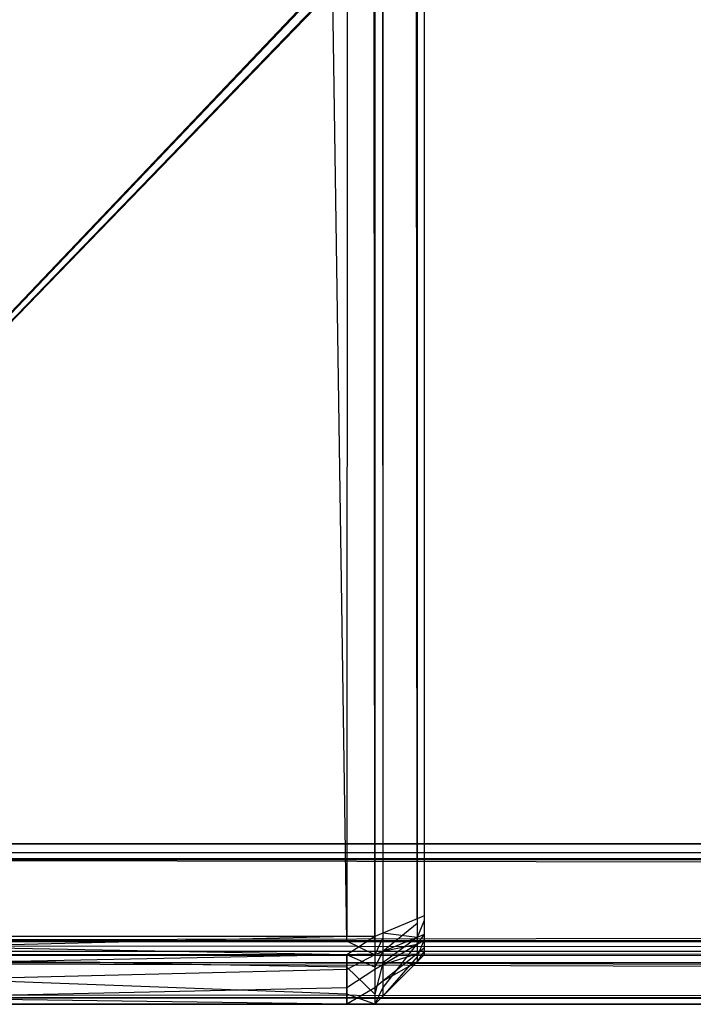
# Model space of a CAD drawing. Extents: x 0 to 0.8, y -0.501 to 0.
# Tile 4 of 106: x 0.00681 to 0.01362, y -0.50126 to -0.49131. Entities that reach past the tile are written whole.
import ezdxf

# ---------------------------------------------------------------- set-up
doc = ezdxf.new("R2010")
doc.units = 0
for name, color, linetype in [('L10_ABDECKPL_0___REPLACEMTFOREM', 7, 'CONTINUOUS'), ('L17_KORPUS3_2___REPLACEMTFOREMP', 7, 'CONTINUOUS'), ('L19_KORPUS3_4___REPLACEMTFOREMP', 7, 'CONTINUOUS')]:
    doc.layers.add(name, color=color, linetype=linetype)

msp = doc.modelspace()

# ---------------------------------------------------------------- linework, layer by layer
at = {"layer": 'L10_ABDECKPL_0___REPLACEMTFOREM', "color": 39}
for points, invisible_edges in [([(0.001665, -0.00109, 0.602982), (0.001616, -0.499638, 0.602982), (0.17335, -0.319009, 0.602982), (0.001665, -0.00109, 0.602982)], 13), ([(0.001616, -0.499635, 0.590983), (0.001665, -0.001093, 0.590983), (0.173347, -0.31901, 0.590983), (0.001616, -0.499635, 0.590983)], 13), ([(0.17335, -0.319009, 0.602982), (0.001616, -0.499638, 0.602982), (0.174989, -0.320647, 0.602982), (0.17335, -0.319009, 0.602982)], 10), ([(0.001616, -0.499635, 0.590983), (0.173347, -0.31901, 0.590983), (0.173537, -0.3192, 0.590983), (0.001616, -0.499635, 0.590983)], 10), ([(0.001616, -0.499635, 0.590983), (0.173537, -0.3192, 0.590983), (0.174797, -0.320459, 0.590983), (0.001616, -0.499635, 0.590983)], 13), ([(0.001616, -0.499635, 0.590983), (0.174797, -0.320459, 0.590983), (0.174988, -0.32065, 0.590983), (0.001616, -0.499635, 0.590983)], 10), ([(0.174989, -0.320647, 0.602982), (0.001616, -0.499638, 0.602982), (0.4, -0.499638, 0.602982), (0.174989, -0.320647, 0.602982)], 13), ([(0.001616, -0.499635, 0.590983), (0.174988, -0.32065, 0.590983), (0.4, -0.499635, 0.590983), (0.001616, -0.499635, 0.590983)], 13), ([(0.4, -0.499635, 0.590983), (0.001616, -0.499728, 0.590983), (0.001616, -0.499635, 0.590983), (0.4, -0.499635, 0.590983)], 13), ([(0.001616, -0.499728, 0.590983), (0.4, -0.499635, 0.590983), (0.4, -0.499728, 0.590983), (0.001616, -0.499728, 0.590983)], 14), ([(0.4, -0.499728, 0.602982), (0.001616, -0.499638, 0.602982), (0.001616, -0.499728, 0.602982), (0.4, -0.499728, 0.602982)], 13), ([(0.001616, -0.499638, 0.602982), (0.4, -0.499728, 0.602982), (0.4, -0.499638, 0.602982), (0.001616, -0.499638, 0.602982)], 14), ([(0.001616, -0.499728, 0.590983), (0.4, -0.499798, 0.591053), (0.001587, -0.499798, 0.591053), (0.001616, -0.499728, 0.590983)], 14), ([(0.4, -0.499728, 0.602982), (0.001591, -0.499788, 0.602922), (0.4, -0.499788, 0.602922), (0.4, -0.499728, 0.602982)], 13), ([(0.001591, -0.499788, 0.602922), (0.4, -0.499728, 0.602982), (0.001616, -0.499728, 0.602982), (0.001591, -0.499788, 0.602922)], 14), ([(0.4, -0.499798, 0.591053), (0.001616, -0.499728, 0.590983), (0.4, -0.499728, 0.590983), (0.4, -0.499798, 0.591053)], 13), ([(0.001587, -0.499798, 0.591053), (0.4, -0.500626, 0.591881), (0.001244, -0.500626, 0.591881), (0.001587, -0.499798, 0.591053)], 14), ([(0.4, -0.499788, 0.602922), (0.001247, -0.500619, 0.602091), (0.4, -0.500619, 0.602091), (0.4, -0.499788, 0.602922)], 13), ([(0.001247, -0.500619, 0.602091), (0.4, -0.499788, 0.602922), (0.001591, -0.499788, 0.602922), (0.001247, -0.500619, 0.602091)], 14), ([(0.4, -0.500626, 0.591881), (0.001587, -0.499798, 0.591053), (0.4, -0.499798, 0.591053), (0.4, -0.500626, 0.591881)], 13), ([(0.4, -0.500619, 0.602091), (0.001202, -0.500727, 0.601982), (0.4, -0.500727, 0.601982), (0.4, -0.500619, 0.602091)], 13), ([(0.001202, -0.500727, 0.601982), (0.4, -0.500619, 0.602091), (0.001247, -0.500619, 0.602091), (0.001202, -0.500727, 0.601982)], 14), ([(0.001244, -0.500626, 0.591881), (0.4, -0.500727, 0.591983), (0.001202, -0.500727, 0.591983), (0.001244, -0.500626, 0.591881)], 14), ([(0.4, -0.500727, 0.591983), (0.001244, -0.500626, 0.591881), (0.4, -0.500626, 0.591881), (0.4, -0.500727, 0.591983)], 13), ([(0.4, -0.500727, 0.592121), (0.001202, -0.500727, 0.591983), (0.4, -0.500727, 0.591983), (0.4, -0.500727, 0.592121)], 13), ([(0.001202, -0.500727, 0.591983), (0.4, -0.500727, 0.592121), (0.001202, -0.500727, 0.592121), (0.001202, -0.500727, 0.591983)], 14), ([(0.4, -0.500727, 0.601982), (0.001202, -0.500727, 0.601804), (0.4, -0.500727, 0.601804), (0.4, -0.500727, 0.601982)], 13), ([(0.001202, -0.500727, 0.601804), (0.4, -0.500727, 0.601982), (0.001202, -0.500727, 0.601982), (0.001202, -0.500727, 0.601804)], 14), ([(0.4, -0.500727, 0.601804), (0.001202, -0.500727, 0.592121), (0.4, -0.500727, 0.592121), (0.4, -0.500727, 0.601804)], 13), ([(0.001202, -0.500727, 0.592121), (0.4, -0.500727, 0.601804), (0.001202, -0.500727, 0.601804), (0.001202, -0.500727, 0.592121)], 14)]:
    msp.add_3dface(points, dxfattribs=dict(at, invisible_edges=invisible_edges))
at = {"layer": 'L17_KORPUS3_2___REPLACEMTFOREMP', "color": 8}
for points, invisible_edges in [([(0.002909, -0.500668), (0.002912, -0.003857), (0.1, -0.500668), (0.002909, -0.500668)], 15), ([(0.002912, -0.003858, 0.00769), (0.002909, -0.500667, 0.00769), (0.1, -0.500667, 0.00769), (0.002912, -0.003858, 0.00769)], 15), ([(0.1, -0.500668), (0.002912, -0.003857), (0.1, -0.003857), (0.1, -0.500668)], 11), ([(0.002912, -0.003858, 0.00769), (0.1, -0.500667, 0.00769), (0.1, -0.003858, 0.00769), (0.002912, -0.003858, 0.00769)], 15), ([(0.1, -0.500763, 0.00769), (0.002909, -0.500667, 0.00769), (0.002909, -0.500763, 0.00769), (0.1, -0.500763, 0.00769)], 13), ([(0.002909, -0.500667, 0.00769), (0.1, -0.500763, 0.00769), (0.1, -0.500667, 0.00769), (0.002909, -0.500667, 0.00769)], 14), ([(0.1, -0.500668), (0.002909, -0.500763), (0.002909, -0.500668), (0.1, -0.500668)], 13), ([(0.002909, -0.500763), (0.1, -0.500668), (0.1, -0.500763), (0.002909, -0.500763)], 14), ([(0.002909, -0.500763), (0.1, -0.500842, 0.00008), (0.002876, -0.500842, 0.00008), (0.002909, -0.500763)], 13), ([(0.1, -0.500819, 0.007633), (0.002909, -0.500763, 0.00769), (0.002885, -0.500819, 0.007633), (0.1, -0.500819, 0.007633)], 13), ([(0.1, -0.500842, 0.00008), (0.002909, -0.500763), (0.1, -0.500763), (0.1, -0.500842, 0.00008)], 14), ([(0.002909, -0.500763, 0.00769), (0.1, -0.500819, 0.007633), (0.1, -0.500763, 0.00769), (0.002909, -0.500763, 0.00769)], 14), ([(0.002876, -0.500842, 0.00008), (0.1, -0.501199, 0.000436), (0.002728, -0.501199, 0.000436), (0.002876, -0.500842, 0.00008)], 13), ([(0.1, -0.501164, 0.007289), (0.002885, -0.500819, 0.007633), (0.002743, -0.501164, 0.007289), (0.1, -0.501164, 0.007289)], 13), ([(0.1, -0.501199, 0.000436), (0.002876, -0.500842, 0.00008), (0.1, -0.500842, 0.00008), (0.1, -0.501199, 0.000436)], 14), ([(0.002885, -0.500819, 0.007633), (0.1, -0.501164, 0.007289), (0.1, -0.500819, 0.007633), (0.002885, -0.500819, 0.007633)], 14), ([(0.1, -0.501263, 0.00719), (0.002743, -0.501164, 0.007289), (0.002702, -0.501263, 0.00719), (0.1, -0.501263, 0.00719)], 13), ([(0.002743, -0.501164, 0.007289), (0.1, -0.501263, 0.00719), (0.1, -0.501164, 0.007289), (0.002743, -0.501164, 0.007289)], 14), ([(0.002728, -0.501199, 0.000436), (0.1, -0.501263, 0.0005), (0.002702, -0.501263, 0.0005), (0.002728, -0.501199, 0.000436)], 13), ([(0.1, -0.501263, 0.0005), (0.002702, -0.501263, 0.000565), (0.002702, -0.501263, 0.0005), (0.1, -0.501263, 0.0005)], 13), ([(0.002702, -0.501263, 0.000565), (0.1, -0.501263, 0.0005), (0.1, -0.501263, 0.000565), (0.002702, -0.501263, 0.000565)], 14), ([(0.1, -0.501263, 0.007018), (0.002702, -0.501263, 0.000565), (0.1, -0.501263, 0.000565), (0.1, -0.501263, 0.007018)], 13), ([(0.002702, -0.501263, 0.000565), (0.1, -0.501263, 0.007018), (0.002702, -0.501263, 0.007018), (0.002702, -0.501263, 0.000565)], 14), ([(0.1, -0.501263, 0.007018), (0.002702, -0.501263, 0.00719), (0.002702, -0.501263, 0.007018), (0.1, -0.501263, 0.007018)], 13), ([(0.002702, -0.501263, 0.00719), (0.1, -0.501263, 0.007018), (0.1, -0.501263, 0.00719), (0.002702, -0.501263, 0.00719)], 14), ([(0.1, -0.501263, 0.0005), (0.002728, -0.501199, 0.000436), (0.1, -0.501199, 0.000436), (0.1, -0.501263, 0.0005)], 14)]:
    msp.add_3dface(points, dxfattribs=dict(at, invisible_edges=invisible_edges))
at = {"layer": 'L19_KORPUS3_4___REPLACEMTFOREMP', "color": 8, "invisible_edges": 14}
for points in [[(0.010115, -0.500623, 0.006887), (0.002746, -0.003984, 0.006887), (0.010115, -0.003993, 0.006887), (0.010115, -0.500623, 0.006887)], [(0.010115, -0.500623, 0.006887), (0.002746, -0.500623, 0.006887), (0.002746, -0.003984, 0.006887), (0.010115, -0.500623, 0.006887)], [(0.010115, -0.004047, 0.59039), (0.002746, -0.004039, 0.59039), (0.002746, -0.500576, 0.59039), (0.010115, -0.004047, 0.59039)], [(0.010115, -0.004047, 0.59039), (0.002746, -0.500576, 0.59039), (0.010115, -0.500576, 0.59039), (0.010115, -0.004047, 0.59039)], [(0.010399, -0.500623, 0.006887), (0.010115, -0.003993, 0.006887), (0.010399, -0.003993, 0.006887), (0.010399, -0.500623, 0.006887)], [(0.010399, -0.500623, 0.006887), (0.010115, -0.500623, 0.006887), (0.010115, -0.003993, 0.006887), (0.010399, -0.500623, 0.006887)], [(0.010399, -0.004047, 0.59039), (0.010115, -0.004047, 0.59039), (0.010115, -0.500576, 0.59039), (0.010399, -0.004047, 0.59039)], [(0.010399, -0.004047, 0.59039), (0.010115, -0.500576, 0.59039), (0.010399, -0.500576, 0.59039), (0.010399, -0.004047, 0.59039)], [(0.010399, -0.003993, 0.006887), (0.010479, -0.004026, 0.006967), (0.010399, -0.500623, 0.006887), (0.010399, -0.003993, 0.006887)], [(0.010479, -0.004026, 0.006967), (0.010479, -0.50059, 0.006967), (0.010399, -0.500623, 0.006887), (0.010479, -0.004026, 0.006967)], [(0.010399, -0.004047, 0.59039), (0.010479, -0.500542, 0.59031), (0.010479, -0.00408, 0.59031), (0.010399, -0.004047, 0.59039)], [(0.010399, -0.004047, 0.59039), (0.010399, -0.500576, 0.59039), (0.010479, -0.500542, 0.59031), (0.010399, -0.004047, 0.59039)], [(0.010479, -0.004026, 0.006967), (0.010828, -0.00417, 0.007316), (0.010479, -0.50059, 0.006967), (0.010479, -0.004026, 0.006967)], [(0.010828, -0.004224, 0.589961), (0.010479, -0.00408, 0.59031), (0.010828, -0.500398, 0.589961), (0.010828, -0.004224, 0.589961)], [(0.010828, -0.500398, 0.589961), (0.010479, -0.00408, 0.59031), (0.010479, -0.500542, 0.59031), (0.010828, -0.500398, 0.589961)], [(0.010899, -0.00401, 0.589614), (0.010899, -0.004254, 0.589671), (0.010899, -0.500489, 0.589648), (0.010899, -0.00401, 0.589614)], [(0.010899, -0.00401, 0.589614), (0.010899, -0.500489, 0.589648), (0.010899, -0.004049, 0.007625), (0.010899, -0.00401, 0.589614)], [(0.010899, -0.004049, 0.007625), (0.010899, -0.500417, 0.007606), (0.010899, -0.0042, 0.007606), (0.010899, -0.004049, 0.007625)], [(0.010899, -0.004049, 0.007625), (0.010899, -0.500529, 0.007669), (0.010899, -0.500417, 0.007606), (0.010899, -0.004049, 0.007625)], [(0.010899, -0.004049, 0.007625), (0.010899, -0.500489, 0.589648), (0.010899, -0.500529, 0.007669), (0.010899, -0.004049, 0.007625)], [(0.010828, -0.00417, 0.007316), (0.010828, -0.500446, 0.007316), (0.010479, -0.50059, 0.006967), (0.010828, -0.00417, 0.007316)], [(0.010828, -0.00417, 0.007316), (0.010899, -0.0042, 0.007387), (0.010828, -0.500446, 0.007316), (0.010828, -0.00417, 0.007316)], [(0.010899, -0.0042, 0.007387), (0.010899, -0.500417, 0.007387), (0.010828, -0.500446, 0.007316), (0.010899, -0.0042, 0.007387)], [(0.010828, -0.004224, 0.589961), (0.010899, -0.500369, 0.58989), (0.010899, -0.004254, 0.58989), (0.010828, -0.004224, 0.589961)], [(0.010828, -0.004224, 0.589961), (0.010828, -0.500398, 0.589961), (0.010899, -0.500369, 0.58989), (0.010828, -0.004224, 0.589961)], [(0.010899, -0.0042, 0.007606), (0.010899, -0.500417, 0.007606), (0.010899, -0.500417, 0.007387), (0.010899, -0.0042, 0.007606)], [(0.010899, -0.0042, 0.007387), (0.010899, -0.0042, 0.007606), (0.010899, -0.500417, 0.007387), (0.010899, -0.0042, 0.007387)], [(0.010899, -0.004254, 0.589671), (0.010899, -0.500369, 0.589671), (0.010899, -0.500489, 0.589648), (0.010899, -0.004254, 0.589671)], [(0.010899, -0.004254, 0.589671), (0.010899, -0.004254, 0.58989), (0.010899, -0.500369, 0.589671), (0.010899, -0.004254, 0.589671)], [(0.010899, -0.004254, 0.58989), (0.010899, -0.500369, 0.58989), (0.010899, -0.500369, 0.589671), (0.010899, -0.004254, 0.58989)], [(0.010899, -0.500369, 0.58989), (0.010828, -0.500398, 0.589961), (0.010899, -0.500556, 0.58989), (0.010899, -0.500369, 0.58989)], [(0.010899, -0.500369, 0.589671), (0.010899, -0.500466, 0.589671), (0.010899, -0.500489, 0.589648), (0.010899, -0.500369, 0.589671)], [(0.010899, -0.500369, 0.589671), (0.010899, -0.500369, 0.58989), (0.010899, -0.500466, 0.589671), (0.010899, -0.500369, 0.589671)], [(0.010899, -0.500369, 0.58989), (0.010899, -0.500556, 0.58989), (0.010899, -0.500466, 0.589671), (0.010899, -0.500369, 0.58989)], [(0.010828, -0.500398, 0.589961), (0.010479, -0.500542, 0.59031), (0.010828, -0.500586, 0.589961), (0.010828, -0.500398, 0.589961)], [(0.010828, -0.500446, 0.007316), (0.010828, -0.500586, 0.007316), (0.010479, -0.50073, 0.006967), (0.010828, -0.500446, 0.007316)], [(0.010828, -0.500446, 0.007316), (0.010479, -0.50073, 0.006967), (0.010479, -0.50059, 0.006967), (0.010828, -0.500446, 0.007316)], [(0.010828, -0.500398, 0.589961), (0.010828, -0.500586, 0.589961), (0.010899, -0.500556, 0.58989), (0.010828, -0.500398, 0.589961)], [(0.010899, -0.500417, 0.007387), (0.010899, -0.500556, 0.007387), (0.010828, -0.500586, 0.007316), (0.010899, -0.500417, 0.007387)], [(0.010899, -0.500417, 0.007387), (0.010828, -0.500586, 0.007316), (0.010828, -0.500446, 0.007316), (0.010899, -0.500417, 0.007387)], [(0.010899, -0.500417, 0.007606), (0.010899, -0.500485, 0.007626), (0.010899, -0.500466, 0.007606), (0.010899, -0.500417, 0.007606)], [(0.010899, -0.500417, 0.007606), (0.010899, -0.500529, 0.007669), (0.010899, -0.500485, 0.007626), (0.010899, -0.500417, 0.007606)], [(0.010899, -0.500417, 0.007606), (0.010899, -0.500466, 0.007606), (0.010899, -0.500556, 0.007387), (0.010899, -0.500417, 0.007606)], [(0.010899, -0.500417, 0.007387), (0.010899, -0.500417, 0.007606), (0.010899, -0.500556, 0.007387), (0.010899, -0.500417, 0.007387)], [(0.010899, -0.500466, 0.589671), (0.010899, -0.500556, 0.58989), (0.010899, -0.500489, 0.589648), (0.010899, -0.500466, 0.589671)], [(0.010899, -0.500466, 0.007606), (0.010899, -0.500485, 0.007626), (0.010899, -0.500607, 0.007438), (0.010899, -0.500466, 0.007606)], [(0.010899, -0.500466, 0.007606), (0.010899, -0.500607, 0.007438), (0.010899, -0.500556, 0.007387), (0.010899, -0.500466, 0.007606)], [(0.010479, -0.500542, 0.59031), (0.010399, -0.500576, 0.59039), (0.010479, -0.50073, 0.59031), (0.010479, -0.500542, 0.59031)], [(0.010828, -0.500586, 0.589961), (0.010479, -0.500542, 0.59031), (0.010479, -0.50073, 0.59031), (0.010828, -0.500586, 0.589961)], [(0.010899, -0.500556, 0.58989), (0.010828, -0.500586, 0.589961), (0.010899, -0.500618, 0.589829), (0.010899, -0.500556, 0.58989)], [(0.010899, -0.500556, 0.007387), (0.010899, -0.500607, 0.007438), (0.010828, -0.500647, 0.007377), (0.010899, -0.500556, 0.007387)], [(0.010899, -0.500556, 0.007387), (0.010828, -0.500647, 0.007377), (0.010828, -0.500586, 0.007316), (0.010899, -0.500556, 0.007387)], [(0.010899, -0.500485, 0.007626), (0.010899, -0.500529, 0.007669), (0.010899, -0.500722, 0.007553), (0.010899, -0.500485, 0.007626)], [(0.010899, -0.500485, 0.007626), (0.010899, -0.500722, 0.007553), (0.010899, -0.500607, 0.007438), (0.010899, -0.500485, 0.007626)], [(0.010899, -0.500489, 0.589648), (0.010899, -0.500518, 0.589619), (0.010899, -0.500545, 0.589448), (0.010899, -0.500489, 0.589648)], [(0.010899, -0.500489, 0.589648), (0.010899, -0.500545, 0.589448), (0.010899, -0.500529, 0.007669), (0.010899, -0.500489, 0.589648)], [(0.010899, -0.500489, 0.589648), (0.010899, -0.500556, 0.58989), (0.010899, -0.500618, 0.589829), (0.010899, -0.500489, 0.589648)], [(0.010899, -0.500489, 0.589648), (0.010899, -0.500618, 0.589829), (0.010899, -0.500518, 0.589619), (0.010899, -0.500489, 0.589648)], [(0.010899, -0.500518, 0.589619), (0.010899, -0.500545, 0.589592), (0.010899, -0.500545, 0.589448), (0.010899, -0.500518, 0.589619)], [(0.010899, -0.500518, 0.589619), (0.010899, -0.500618, 0.589829), (0.010899, -0.500694, 0.589752), (0.010899, -0.500518, 0.589619)], [(0.010899, -0.500518, 0.589619), (0.010899, -0.500694, 0.589752), (0.010899, -0.500545, 0.589592), (0.010899, -0.500518, 0.589619)], [(0.010899, -0.500529, 0.007669), (0.010899, -0.500544, 0.007813), (0.010899, -0.500544, 0.007685), (0.010899, -0.500529, 0.007669)], [(0.010899, -0.500529, 0.007669), (0.010899, -0.500545, 0.589448), (0.010899, -0.500544, 0.007813), (0.010899, -0.500529, 0.007669)], [(0.010899, -0.500529, 0.007669), (0.010899, -0.500544, 0.007685), (0.010899, -0.500763, 0.007595), (0.010899, -0.500529, 0.007669)], [(0.010899, -0.500529, 0.007669), (0.010899, -0.500763, 0.007595), (0.010899, -0.500722, 0.007553), (0.010899, -0.500529, 0.007669)], [(0.010899, -0.500544, 0.007813), (0.010899, -0.500545, 0.589448), (0.010899, -0.500763, 0.589448), (0.010899, -0.500544, 0.007813)], [(0.010899, -0.500544, 0.007813), (0.010899, -0.500763, 0.589448), (0.010899, -0.500763, 0.007813), (0.010899, -0.500544, 0.007813)], [(0.010899, -0.500544, 0.007685), (0.010899, -0.500544, 0.007813), (0.010899, -0.500763, 0.007813), (0.010899, -0.500544, 0.007685)], [(0.010899, -0.500544, 0.007685), (0.010899, -0.500763, 0.007813), (0.010899, -0.500763, 0.007595), (0.010899, -0.500544, 0.007685)], [(0.010899, -0.500545, 0.589448), (0.010899, -0.500545, 0.589592), (0.010899, -0.500763, 0.589683), (0.010899, -0.500545, 0.589448)], [(0.010899, -0.500545, 0.589448), (0.010899, -0.500763, 0.589683), (0.010899, -0.500763, 0.589448), (0.010899, -0.500545, 0.589448)], [(0.010899, -0.500545, 0.589592), (0.010899, -0.500694, 0.589752), (0.010899, -0.500763, 0.589683), (0.010899, -0.500545, 0.589592)], [(0.010115, -0.500576, 0.59039), (0.002746, -0.500576, 0.59039), (0.002746, -0.500763, 0.59039), (0.010115, -0.500576, 0.59039)], [(0.010115, -0.500576, 0.59039), (0.002746, -0.500763, 0.59039), (0.010115, -0.500763, 0.59039), (0.010115, -0.500576, 0.59039)], [(0.010115, -0.500763, 0.006887), (0.002746, -0.500623, 0.006887), (0.010115, -0.500623, 0.006887), (0.010115, -0.500763, 0.006887)], [(0.010115, -0.500763, 0.006887), (0.002746, -0.500763, 0.006887), (0.002746, -0.500623, 0.006887), (0.010115, -0.500763, 0.006887)], [(0.010399, -0.500576, 0.59039), (0.010115, -0.500576, 0.59039), (0.010115, -0.500763, 0.59039), (0.010399, -0.500576, 0.59039)], [(0.010399, -0.500576, 0.59039), (0.010115, -0.500763, 0.59039), (0.010399, -0.500763, 0.59039), (0.010399, -0.500576, 0.59039)], [(0.010399, -0.500763, 0.006887), (0.010115, -0.500623, 0.006887), (0.010399, -0.500623, 0.006887), (0.010399, -0.500763, 0.006887)], [(0.010399, -0.500763, 0.006887), (0.010115, -0.500763, 0.006887), (0.010115, -0.500623, 0.006887), (0.010399, -0.500763, 0.006887)], [(0.010399, -0.500576, 0.59039), (0.010399, -0.500763, 0.59039), (0.010479, -0.50073, 0.59031), (0.010399, -0.500576, 0.59039)], [(0.010479, -0.50059, 0.006967), (0.010479, -0.50073, 0.006967), (0.010399, -0.500763, 0.006887), (0.010479, -0.50059, 0.006967)], [(0.010479, -0.50059, 0.006967), (0.010399, -0.500763, 0.006887), (0.010399, -0.500623, 0.006887), (0.010479, -0.50059, 0.006967)], [(0.010828, -0.500586, 0.589961), (0.010479, -0.50073, 0.59031), (0.010828, -0.500659, 0.589888), (0.010828, -0.500586, 0.589961)], [(0.010828, -0.500586, 0.007316), (0.010828, -0.500647, 0.007377), (0.010479, -0.500842, 0.007079), (0.010828, -0.500586, 0.007316)], [(0.010828, -0.500586, 0.007316), (0.010479, -0.500842, 0.007079), (0.010479, -0.50073, 0.006967), (0.010828, -0.500586, 0.007316)], [(0.010828, -0.500647, 0.007377), (0.010828, -0.500784, 0.007515), (0.010479, -0.501092, 0.00733), (0.010828, -0.500647, 0.007377)], [(0.010828, -0.500647, 0.007377), (0.010479, -0.501092, 0.00733), (0.010479, -0.500842, 0.007079), (0.010828, -0.500647, 0.007377)], [(0.010828, -0.500659, 0.589888), (0.010479, -0.50073, 0.59031), (0.010479, -0.500864, 0.590176), (0.010828, -0.500659, 0.589888)], [(0.010828, -0.500659, 0.589888), (0.010479, -0.500864, 0.590176), (0.010828, -0.500751, 0.589796), (0.010828, -0.500659, 0.589888)], [(0.010828, -0.500586, 0.589961), (0.010828, -0.500659, 0.589888), (0.010899, -0.500618, 0.589829), (0.010828, -0.500586, 0.589961)], [(0.010899, -0.500607, 0.007438), (0.010899, -0.500722, 0.007553), (0.010828, -0.500784, 0.007515), (0.010899, -0.500607, 0.007438)], [(0.010899, -0.500607, 0.007438), (0.010828, -0.500784, 0.007515), (0.010828, -0.500647, 0.007377), (0.010899, -0.500607, 0.007438)], [(0.010899, -0.500618, 0.589829), (0.010828, -0.500659, 0.589888), (0.010899, -0.500694, 0.589752), (0.010899, -0.500618, 0.589829)], [(0.010828, -0.500659, 0.589888), (0.010828, -0.500751, 0.589796), (0.010899, -0.500694, 0.589752), (0.010828, -0.500659, 0.589888)], [(0.002746, -0.500763, 0.59039), (0.002746, -0.500911, 0.590242), (0.010115, -0.500763, 0.59039), (0.002746, -0.500763, 0.59039)], [(0.010115, -0.500763, 0.59039), (0.002746, -0.500911, 0.590242), (0.010115, -0.500911, 0.590242), (0.010115, -0.500763, 0.59039)], [(0.010115, -0.500886, 0.007011), (0.002746, -0.500763, 0.006887), (0.010115, -0.500763, 0.006887), (0.010115, -0.500886, 0.007011)], [(0.002746, -0.500886, 0.007011), (0.002746, -0.500763, 0.006887), (0.010115, -0.500886, 0.007011), (0.002746, -0.500886, 0.007011)], [(0.010115, -0.500763, 0.59039), (0.010115, -0.500911, 0.590242), (0.010399, -0.500763, 0.59039), (0.010115, -0.500763, 0.59039)], [(0.010399, -0.500763, 0.59039), (0.010115, -0.500911, 0.590242), (0.010399, -0.500911, 0.590242), (0.010399, -0.500763, 0.59039)], [(0.010399, -0.500886, 0.007011), (0.010115, -0.500763, 0.006887), (0.010399, -0.500763, 0.006887), (0.010399, -0.500886, 0.007011)], [(0.010115, -0.500886, 0.007011), (0.010115, -0.500763, 0.006887), (0.010399, -0.500886, 0.007011), (0.010115, -0.500886, 0.007011)], [(0.010479, -0.50073, 0.59031), (0.010399, -0.500763, 0.59039), (0.010479, -0.500864, 0.590176), (0.010479, -0.50073, 0.59031)], [(0.010479, -0.50073, 0.006967), (0.010479, -0.500842, 0.007079), (0.010399, -0.500886, 0.007011), (0.010479, -0.50073, 0.006967)], [(0.010479, -0.50073, 0.006967), (0.010399, -0.500886, 0.007011), (0.010399, -0.500763, 0.006887), (0.010479, -0.50073, 0.006967)], [(0.010399, -0.500763, 0.59039), (0.010399, -0.500911, 0.590242), (0.010479, -0.500864, 0.590176), (0.010399, -0.500763, 0.59039)], [(0.010828, -0.500751, 0.589796), (0.010479, -0.500864, 0.590176), (0.010479, -0.50103, 0.590009), (0.010828, -0.500751, 0.589796)], [(0.010828, -0.500751, 0.589796), (0.010479, -0.50103, 0.590009), (0.010828, -0.500834, 0.589712), (0.010828, -0.500751, 0.589796)], [(0.010899, -0.500694, 0.589752), (0.010828, -0.500751, 0.589796), (0.010899, -0.500763, 0.589683), (0.010899, -0.500694, 0.589752)], [(0.010899, -0.500722, 0.007553), (0.010899, -0.500763, 0.007595), (0.010828, -0.500834, 0.007565), (0.010899, -0.500722, 0.007553)], [(0.010899, -0.500722, 0.007553), (0.010828, -0.500834, 0.007565), (0.010828, -0.500784, 0.007515), (0.010899, -0.500722, 0.007553)], [(0.010828, -0.500751, 0.589796), (0.010828, -0.500834, 0.589712), (0.010899, -0.500763, 0.589683), (0.010828, -0.500751, 0.589796)], [(0.010899, -0.500763, 0.007813), (0.010899, -0.500763, 0.589448), (0.010828, -0.500834, 0.589478), (0.010899, -0.500763, 0.007813)], [(0.010899, -0.500763, 0.007813), (0.010828, -0.500834, 0.589478), (0.010828, -0.500834, 0.007784), (0.010899, -0.500763, 0.007813)], [(0.010899, -0.500763, 0.589448), (0.010899, -0.500763, 0.589683), (0.010828, -0.500834, 0.589712), (0.010899, -0.500763, 0.589448)], [(0.010899, -0.500763, 0.589448), (0.010828, -0.500834, 0.589712), (0.010828, -0.500834, 0.589478), (0.010899, -0.500763, 0.589448)], [(0.010899, -0.500763, 0.007595), (0.010899, -0.500763, 0.007813), (0.010828, -0.500834, 0.007784), (0.010899, -0.500763, 0.007595)], [(0.010899, -0.500763, 0.007595), (0.010828, -0.500834, 0.007784), (0.010828, -0.500834, 0.007565), (0.010899, -0.500763, 0.007595)], [(0.010479, -0.500842, 0.007079), (0.010479, -0.501092, 0.00733), (0.010399, -0.501162, 0.007287), (0.010479, -0.500842, 0.007079)], [(0.010479, -0.500842, 0.007079), (0.010399, -0.501162, 0.007287), (0.010399, -0.500886, 0.007011), (0.010479, -0.500842, 0.007079)], [(0.010479, -0.500864, 0.590176), (0.010399, -0.500911, 0.590242), (0.010479, -0.50103, 0.590009), (0.010479, -0.500864, 0.590176)], [(0.010828, -0.500784, 0.007515), (0.010828, -0.500834, 0.007565), (0.010479, -0.501182, 0.007421), (0.010828, -0.500784, 0.007515)], [(0.010828, -0.500784, 0.007515), (0.010479, -0.501182, 0.007421), (0.010479, -0.501092, 0.00733), (0.010828, -0.500784, 0.007515)], [(0.010828, -0.500834, 0.007784), (0.010479, -0.501182, 0.00764), (0.010828, -0.500834, 0.007565), (0.010828, -0.500834, 0.007784)], [(0.010479, -0.501182, 0.00764), (0.010479, -0.501182, 0.007421), (0.010828, -0.500834, 0.007565), (0.010479, -0.501182, 0.00764)], [(0.010479, -0.501182, 0.589857), (0.010828, -0.500834, 0.589478), (0.010828, -0.500834, 0.589712), (0.010479, -0.501182, 0.589857)], [(0.010479, -0.501182, 0.589857), (0.010479, -0.501182, 0.589622), (0.010828, -0.500834, 0.589478), (0.010479, -0.501182, 0.589857)], [(0.010479, -0.501182, 0.589622), (0.010828, -0.500834, 0.007784), (0.010828, -0.500834, 0.589478), (0.010479, -0.501182, 0.589622)], [(0.010479, -0.501182, 0.589622), (0.010479, -0.501182, 0.00764), (0.010828, -0.500834, 0.007784), (0.010479, -0.501182, 0.589622)], [(0.010828, -0.500834, 0.589712), (0.010479, -0.50103, 0.590009), (0.010479, -0.501182, 0.589857), (0.010828, -0.500834, 0.589712)], [(0.010115, -0.501162, 0.007287), (0.002746, -0.500886, 0.007011), (0.010115, -0.500886, 0.007011), (0.010115, -0.501162, 0.007287)], [(0.002746, -0.501162, 0.007287), (0.002746, -0.500886, 0.007011), (0.010115, -0.501162, 0.007287), (0.002746, -0.501162, 0.007287)], [(0.002746, -0.500911, 0.590242), (0.002746, -0.501095, 0.590058), (0.010115, -0.500911, 0.590242), (0.002746, -0.500911, 0.590242)], [(0.010115, -0.500911, 0.590242), (0.002746, -0.501095, 0.590058), (0.010115, -0.501095, 0.590058), (0.010115, -0.500911, 0.590242)], [(0.010399, -0.501162, 0.007287), (0.010115, -0.500886, 0.007011), (0.010399, -0.500886, 0.007011), (0.010399, -0.501162, 0.007287)], [(0.010115, -0.501162, 0.007287), (0.010115, -0.500886, 0.007011), (0.010399, -0.501162, 0.007287), (0.010115, -0.501162, 0.007287)], [(0.010115, -0.500911, 0.590242), (0.010115, -0.501095, 0.590058), (0.010399, -0.500911, 0.590242), (0.010115, -0.500911, 0.590242)], [(0.010399, -0.500911, 0.590242), (0.010115, -0.501095, 0.590058), (0.010399, -0.501095, 0.590058), (0.010399, -0.500911, 0.590242)], [(0.010399, -0.500911, 0.590242), (0.010399, -0.501095, 0.590058), (0.010479, -0.50103, 0.590009), (0.010399, -0.500911, 0.590242)], [(0.010479, -0.50103, 0.590009), (0.010399, -0.501095, 0.590058), (0.010479, -0.501182, 0.589857), (0.010479, -0.50103, 0.590009)], [(0.002746, -0.501095, 0.590058), (0.002746, -0.501262, 0.58989), (0.010115, -0.501095, 0.590058), (0.002746, -0.501095, 0.590058)], [(0.010115, -0.501095, 0.590058), (0.002746, -0.501262, 0.58989), (0.010115, -0.501262, 0.58989), (0.010115, -0.501095, 0.590058)], [(0.010115, -0.501262, 0.007387), (0.002746, -0.501162, 0.007287), (0.010115, -0.501162, 0.007287), (0.010115, -0.501262, 0.007387)], [(0.002746, -0.501262, 0.007387), (0.002746, -0.501162, 0.007287), (0.010115, -0.501262, 0.007387), (0.002746, -0.501262, 0.007387)], [(0.010115, -0.501095, 0.590058), (0.010115, -0.501262, 0.58989), (0.010399, -0.501095, 0.590058), (0.010115, -0.501095, 0.590058)], [(0.010399, -0.501095, 0.590058), (0.010115, -0.501262, 0.58989), (0.010399, -0.501262, 0.58989), (0.010399, -0.501095, 0.590058)], [(0.010399, -0.501262, 0.007387), (0.010115, -0.501162, 0.007287), (0.010399, -0.501162, 0.007287), (0.010399, -0.501262, 0.007387)], [(0.010115, -0.501262, 0.007387), (0.010115, -0.501162, 0.007287), (0.010399, -0.501262, 0.007387), (0.010115, -0.501262, 0.007387)], [(0.010479, -0.501092, 0.00733), (0.010479, -0.501182, 0.007421), (0.010399, -0.501262, 0.007387), (0.010479, -0.501092, 0.00733)], [(0.010479, -0.501092, 0.00733), (0.010399, -0.501262, 0.007387), (0.010399, -0.501162, 0.007287), (0.010479, -0.501092, 0.00733)], [(0.010399, -0.501095, 0.590058), (0.010399, -0.501262, 0.58989), (0.010479, -0.501182, 0.589857), (0.010399, -0.501095, 0.590058)], [(0.002746, -0.501262, 0.007606), (0.010115, -0.501262, 0.007387), (0.010115, -0.501262, 0.007606), (0.002746, -0.501262, 0.007606)], [(0.002746, -0.501262, 0.007606), (0.002746, -0.501262, 0.007387), (0.010115, -0.501262, 0.007387), (0.002746, -0.501262, 0.007606)], [(0.002746, -0.501262, 0.589655), (0.010115, -0.501262, 0.007606), (0.010115, -0.501262, 0.589655), (0.002746, -0.501262, 0.589655)], [(0.002746, -0.501262, 0.589655), (0.002746, -0.501262, 0.007606), (0.010115, -0.501262, 0.007606), (0.002746, -0.501262, 0.589655)], [(0.002746, -0.501262, 0.58989), (0.010115, -0.501262, 0.589655), (0.010115, -0.501262, 0.58989), (0.002746, -0.501262, 0.58989)], [(0.002746, -0.501262, 0.58989), (0.002746, -0.501262, 0.589655), (0.010115, -0.501262, 0.589655), (0.002746, -0.501262, 0.58989)], [(0.010115, -0.501262, 0.007606), (0.010399, -0.501262, 0.007387), (0.010399, -0.501262, 0.007606), (0.010115, -0.501262, 0.007606)], [(0.010115, -0.501262, 0.007606), (0.010115, -0.501262, 0.007387), (0.010399, -0.501262, 0.007387), (0.010115, -0.501262, 0.007606)], [(0.010115, -0.501262, 0.589655), (0.010399, -0.501262, 0.007606), (0.010399, -0.501262, 0.589655), (0.010115, -0.501262, 0.589655)], [(0.010115, -0.501262, 0.589655), (0.010115, -0.501262, 0.007606), (0.010399, -0.501262, 0.007606), (0.010115, -0.501262, 0.589655)], [(0.010115, -0.501262, 0.58989), (0.010399, -0.501262, 0.589655), (0.010399, -0.501262, 0.58989), (0.010115, -0.501262, 0.58989)], [(0.010115, -0.501262, 0.58989), (0.010115, -0.501262, 0.589655), (0.010399, -0.501262, 0.589655), (0.010115, -0.501262, 0.58989)], [(0.010399, -0.501262, 0.589655), (0.010479, -0.501182, 0.00764), (0.010479, -0.501182, 0.589622), (0.010399, -0.501262, 0.589655)], [(0.010399, -0.501262, 0.589655), (0.010399, -0.501262, 0.007606), (0.010479, -0.501182, 0.00764), (0.010399, -0.501262, 0.589655)], [(0.010399, -0.501262, 0.58989), (0.010479, -0.501182, 0.589622), (0.010479, -0.501182, 0.589857), (0.010399, -0.501262, 0.58989)], [(0.010399, -0.501262, 0.58989), (0.010399, -0.501262, 0.589655), (0.010479, -0.501182, 0.589622), (0.010399, -0.501262, 0.58989)], [(0.010479, -0.501182, 0.00764), (0.010399, -0.501262, 0.007606), (0.010479, -0.501182, 0.007421), (0.010479, -0.501182, 0.00764)], [(0.010399, -0.501262, 0.007606), (0.010399, -0.501262, 0.007387), (0.010479, -0.501182, 0.007421), (0.010399, -0.501262, 0.007606)]]:
    msp.add_3dface(points, dxfattribs=at)

doc.saveas('drawing.dxf')
